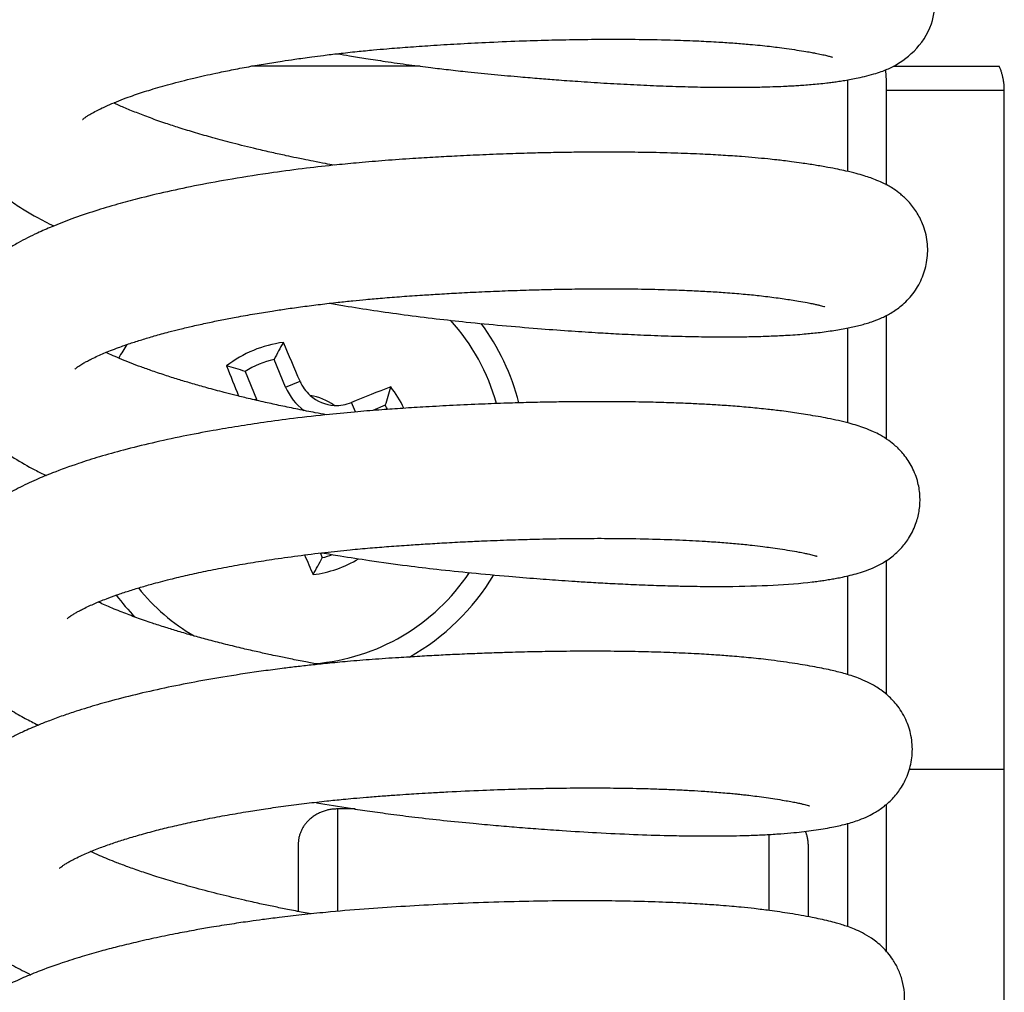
# Model space of a CAD drawing. Header units: inches. Extents: x 0 to 77643, y -44170 to 0.
# Tile 196 of 256: x 75415.64 to 75418.15, y -39696.2 to -39693.72. Entities that reach past the tile are written whole.
import ezdxf

# ---------------------------------------------------------------- set-up
doc = ezdxf.new("R2010")
doc.units = ezdxf.units.IN
doc.header["$MEASUREMENT"] = 0
doc.layers.add('FAKRO LOFT LADDERS', color=7, linetype='Continuous')

msp = doc.modelspace()

# ---------------------------------------------------------------- linework, layer by layer
at = {"layer": 'FAKRO LOFT LADDERS', "color": 7, "linetype": 'Continuous'}
for p, q in [((75416.66525, -39693.83961), (75416.23504, -39693.83961)), ((75417.87058, -39693.83961), (75418.14137, -39693.83961)), ((75417.75407, -39693.87457), (75417.75407, -39694.10774)), ((75417.85407, -39694.14249), (75417.85407, -39693.90056)), ((75417.85407, -39693.90056), (75418.15407, -39693.90056)), ((75418.15407, -39695.63176), (75418.15407, -39693.90056)), ((75417.85407, -39694.79028), (75417.85407, -39694.4744)), ((75417.75407, -39694.50701), (75417.75407, -39694.74863)), ((75416.32206, -39694.65783), (75416.29265, -39694.58691)), ((75416.21864, -39694.6176), (75416.24805, -39694.68852)), ((75416.32206, -39694.65783), (75416.3587, -39694.64263)), ((75416.24805, -39694.68852), (75416.24368, -39694.69033)), ((75416.49973, -39694.72095), (75416.48973, -39694.69685)), ((75416.57599, -39694.70402), (75416.544, -39694.71729)), ((75416.41058, -39695.08046), (75416.4155, -39695.09232)), ((75417.85407, -39695.44089), (75417.85407, -39695.09869)), ((75417.75407, -39695.13893), (75417.75407, -39695.39043)), ((75417.91207, -39695.63176), (75418.15407, -39695.63176)), ((75418.15407, -39698.80376), (75418.15407, -39695.63176)), ((75417.85407, -39696.09786), (75417.85407, -39695.72036)), ((75416.49891, -39695.73281), (75416.45407, -39695.73281)), ((75416.45407, -39695.73281), (75416.45407, -39695.99387)), ((75417.75407, -39695.77007), (75417.75407, -39696.03254)), ((75417.55407, -39695.79781), (75417.55407, -39695.99156)), ((75416.35407, -39695.82269), (75416.35407, -39695.99414)), ((75417.65407, -39695.82269), (75417.65407, -39696.00742))]:
    msp.add_line(p, q, dxfattribs=at)
for centre, radius, start, end in [((75416.35407, -39694.83961), 0.52437, 15.48322, 42.22738), ((75416.35407, -39694.83961), 0.58, 14.15561, 36.41755), ((75416.35407, -39694.83961), 0.52437, 146.36167, 150.78132), ((75416.35407, -39694.83961), 0.29831, 97.30288, 127.74246), ((75417.0805, -39694.98762), 0.8839, 149.85398, 153.04177), ((75405.09387, -39699.42939), 12.23966, 23.022062, 23.526105), ((75416.35407, -39694.83961), 0.26006, 103.6614, 121.38395), ((75427.55796, -39690.11404), 12.23966, 201.519242, 201.905534), ((75415.94555, -39695.45826), 0.8839, 72.00358, 75.19136), ((75416.45195, -39694.60302), 0.10131, 203.01833, 228.33178), ((75416.45132, -39694.60422), 0.13994, 202.52267, 233.85099), ((75421.08068, -39706.04615), 12.24269, 111.519448, 112.023999), ((75415.73488, -39694.43112), 0.88428, 342.02426, 345.20981), ((75416.35407, -39694.83961), 0.29831, 25.4282, 37.77944), ((75416.11878, -39694.74212), 0.13994, 21.16371, 22.52267), ((75416.35407, -39694.83961), 0.16378, 55.84311, 79.26133), ((75416.45132, -39694.60422), 0.1, 228.13846, 266.96599), ((75416.45169, -39694.60265), 0.10159, 266.80733, 291.99299), ((75416.35407, -39694.83961), 0.26006, 28.78804, 31.42538), ((75427.61604, -39690.24908), 12.24158, 203.270506, 203.526077), ((75415.62764, -39694.69161), 0.8839, 329.85398, 333.04177), ((75416.35407, -39694.83961), 0.26006, 283.6614, 289.65282), ((75416.35407, -39694.83961), 0.29831, 277.30288, 301.08561), ((75416.35407, -39694.83961), 0.52437, 274.58674, 326.31213), ((75416.35407, -39694.83961), 0.58, 299.27129, 329.24462), ((75416.35407, -39694.83961), 0.52437, 218.99769, 239.59525), ((75416.35407, -39694.83961), 0.58, 216.89901, 224.17301)]:
    msp.add_arc(centre, radius, start, end, dxfattribs=at)
for points, knots in [([(75416.45378, -39693.8078), (75416.46408, -39693.80958), (75416.48814, -39693.81365), (75416.52883, -39693.82023), (75416.57966, -39693.82798), (75416.63495, -39693.83578), (75416.68871, -39693.84276), (75416.73837, -39693.84871), (75416.79276, -39693.85473), (75416.85426, -39693.86077), (75416.91525, -39693.86631), (75416.96747, -39693.87071), (75417.01608, -39693.87455), (75417.0711, -39693.87856), (75417.13457, -39693.88268), (75417.20184, -39693.88643), (75417.26842, -39693.88946), (75417.33303, -39693.89169), (75417.39398, -39693.89305), (75417.45026, -39693.89357), (75417.49869, -39693.89335), (75417.53861, -39693.89262), (75417.57029, -39693.89164), (75417.59359, -39693.89064), (75417.61173, -39693.8897), (75417.62703, -39693.8888), (75417.64406, -39693.88764), (75417.66264, -39693.88617), (75417.68218, -39693.88437), (75417.69985, -39693.88245), (75417.71528, -39693.88054), (75417.72975, -39693.87855), (75417.74427, -39693.87628), (75417.76004, -39693.8736), (75417.77792, -39693.87021), (75417.79893, -39693.86563), (75417.81983, -39693.86012), (75417.83874, -39693.85404), (75417.85456, -39693.84789), (75417.89418, -39693.83034), (75417.98783, -39693.7575), (75417.97814, -39693.61708), (75417.93896, -39693.55788), (75417.91498, -39693.53341), (75417.89229, -39693.51659), (75417.8712, -39693.50434), (75417.85092, -39693.49501), (75417.83375, -39693.48854), (75417.81935, -39693.48378), (75417.80701, -39693.48008), (75417.79429, -39693.47661), (75417.77974, -39693.47296), (75417.76195, -39693.46889), (75417.74086, -39693.46457), (75417.72095, -39693.46086), (75417.70292, -39693.45775), (75417.68516, -39693.45485), (75417.65763, -39693.45064), (75417.62156, -39693.44562), (75417.57991, -39693.44085), (75417.54209, -39693.43718), (75417.5075, -39693.43431), (75417.4726, -39693.43181), (75417.43458, -39693.42947), (75417.38783, -39693.42713), (75417.33202, -39693.42503), (75417.27059, -39693.42349), (75417.2055, -39693.42263), (75417.1426, -39693.42248), (75417.08429, -39693.42291), (75417.03475, -39693.42366), (75416.98077, -39693.4248), (75416.91826, -39693.42661), (75416.84179, -39693.42953), (75416.75719, -39693.43359), (75416.66192, -39693.43919), (75416.56777, -39693.44595), (75416.36913, -39693.46437), (75416.18506, -39693.49185), (75416.03092, -39693.52531), (75415.97448, -39693.53887), (75415.92158, -39693.55288), (75415.86835, -39693.56846), (75415.81537, -39693.58581), (75415.76659, -39693.60388), (75415.71863, -39693.62396), (75415.67331, -39693.64566), (75415.62908, -39693.67125), (75415.53504, -39693.73677), (75415.46124, -39693.84938), (75415.47218, -39693.97087), (75415.48249, -39694.01136), (75415.49864, -39694.04902), (75415.52009, -39694.0847), (75415.54613, -39694.11756), (75415.57834, -39694.14978), (75415.61382, -39694.17835), (75415.64976, -39694.20269), (75415.68786, -39694.2252), (75415.71535, -39694.23937), (75415.73101, -39694.24689)], [0.896904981, 0.896904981, 0.896904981, 0.896904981, 0.896960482, 0.897034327, 0.897122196, 0.897230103, 0.897325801, 0.897404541, 0.897490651, 0.89761134, 0.897728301, 0.897814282, 0.897891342, 0.897991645, 0.898115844, 0.898246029, 0.898377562, 0.898510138, 0.898643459, 0.898769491, 0.898890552, 0.898988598, 0.899068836, 0.899138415, 0.899176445, 0.899220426, 0.899270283, 0.899325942, 0.899387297, 0.899452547, 0.899500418, 0.899545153, 0.899599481, 0.899659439, 0.899726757, 0.899816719, 0.899920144, 0.899998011, 0.900058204, 0.900111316, 0.900456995, 0.900728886, 0.900811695, 0.900893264, 0.900965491, 0.901037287, 0.901126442, 0.901207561, 0.901258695, 0.901313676, 0.901369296, 0.901420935, 0.90149709, 0.901582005, 0.901661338, 0.901716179, 0.901767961, 0.901838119, 0.901976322, 0.902083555, 0.902176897, 0.902266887, 0.902338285, 0.90242546, 0.90252862, 0.902647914, 0.902780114, 0.902903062, 0.903030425, 0.903138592, 0.903227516, 0.903301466, 0.903430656, 0.903561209, 0.903704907, 0.903873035, 0.90405791, 0.904196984, 0.904925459, 0.90505879, 0.905176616, 0.905295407, 0.905421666, 0.905560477, 0.905700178, 0.905820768, 0.905980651, 0.90612811, 0.906261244, 0.906995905, 0.907097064, 0.907215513, 0.907326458, 0.907437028, 0.907560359, 0.907690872, 0.907836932, 0.90795586, 0.908068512, 0.908205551, 0.908205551, 0.908205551, 0.908205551]), ([(75415.80446, -39693.97564), (75415.80448, -39693.97561), (75415.80486, -39693.97521), (75415.80666, -39693.97362), (75415.8055, -39693.97471), (75415.80659, -39693.97373), (75415.80818, -39693.97245), (75415.81153, -39693.96988), (75415.81723, -39693.96598), (75415.82605, -39693.96059), (75415.83849, -39693.95378), (75415.85307, -39693.94655), (75415.86993, -39693.93881), (75415.89019, -39693.93026), (75415.91336, -39693.92133), (75415.94238, -39693.91101), (75415.97888, -39693.89915), (75416.02887, -39693.88472), (75416.07559, -39693.8728), (75416.11529, -39693.86359), (75416.14709, -39693.85662), (75416.18445, -39693.84895), (75416.22672, -39693.84096), (75416.26991, -39693.83344), (75416.3093, -39693.82712), (75416.34122, -39693.82236), (75416.36641, -39693.81879), (75416.39074, -39693.8155), (75416.42123, -39693.81158), (75416.45976, -39693.80697), (75416.50238, -39693.80234), (75416.54325, -39693.79834), (75416.58621, -39693.79452), (75416.63467, -39693.79074), (75416.69454, -39693.7866), (75416.76055, -39693.78255), (75416.83607, -39693.77861), (75416.91393, -39693.77535), (75416.99133, -39693.77295), (75417.06576, -39693.77142), (75417.1436, -39693.7707), (75417.22776, -39693.77104), (75417.30617, -39693.77265), (75417.37295, -39693.77515), (75417.42403, -39693.77783), (75417.46743, -39693.78073), (75417.50236, -39693.78358), (75417.53143, -39693.78636), (75417.55467, -39693.78888), (75417.57698, -39693.79161), (75417.60067, -39693.79477), (75417.62533, -39693.79834), (75417.64677, -39693.80175), (75417.66238, -39693.80449), (75417.67457, -39693.80675), (75417.68875, -39693.80961), (75417.70107, -39693.81244), (75417.70989, -39693.81475), (75417.71434, -39693.81609), (75417.7158, -39693.81657), (75417.71619, -39693.81671), (75417.71619, -39693.81671)], [0.093693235, 0.093693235, 0.093693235, 0.093693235, 0.0937428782, 0.0937665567, 0.0937819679, 0.0938096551, 0.093834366, 0.0938919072, 0.0939639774, 0.0940269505, 0.094118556, 0.094194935, 0.0942617, 0.0943548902, 0.0944498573, 0.0945244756, 0.094656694, 0.0947973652, 0.0949564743, 0.095026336, 0.0950949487, 0.0951879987, 0.0952881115, 0.0953823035, 0.0954734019, 0.0955405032, 0.0955833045, 0.0956306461, 0.0956903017, 0.095768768, 0.0958625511, 0.0959437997, 0.0960092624, 0.0961134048, 0.0962247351, 0.0963544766, 0.0964931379, 0.0966599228, 0.0968064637, 0.0969490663, 0.097106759, 0.0972861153, 0.0974875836, 0.0976357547, 0.0977650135, 0.0978756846, 0.0979855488, 0.0980649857, 0.0981407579, 0.0982088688, 0.0982923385, 0.0983945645, 0.0984919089, 0.0985669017, 0.098614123, 0.0987030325, 0.0987968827, 0.098883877, 0.0989544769, 0.0989988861, 0.0990334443, 0.0990334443, 0.0990334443, 0.0990334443]), ([(75416.44542, -39694.09204), (75416.43811, -39694.0907), (75416.42038, -39694.0874), (75416.39406, -39694.08233), (75416.36941, -39694.0774), (75416.3465, -39694.07269), (75416.3198, -39694.06704), (75416.28586, -39694.05957), (75416.23991, -39694.04893), (75416.1895, -39694.03645), (75416.13773, -39694.0226), (75416.09232, -39694.00957), (75416.05221, -39693.99726), (75416.0136, -39693.9846), (75415.97677, -39693.97166), (75415.94114, -39693.95811), (75415.90981, -39693.94517), (75415.89168, -39693.93701), (75415.88362, -39693.93317)], [0.0906761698, 0.0906761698, 0.0906761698, 0.0906761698, 0.0907204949, 0.090783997, 0.0908369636, 0.0908730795, 0.0909277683, 0.0910058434, 0.0910907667, 0.0912288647, 0.0913488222, 0.0914581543, 0.0915670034, 0.0916629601, 0.0917776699, 0.0918920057, 0.0920040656, 0.0921080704, 0.0921080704, 0.0921080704, 0.0921080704]), ([(75416.43463, -39694.44396), (75416.44707, -39694.44611), (75416.4841, -39694.45235), (75416.54738, -39694.46228), (75416.62536, -39694.47331), (75416.70429, -39694.48324), (75416.78768, -39694.49241), (75416.87418, -39694.50056), (75416.961, -39694.50797), (75417.04008, -39694.51388), (75417.10658, -39694.51824), (75417.16796, -39694.52175), (75417.2304, -39694.52478), (75417.29854, -39694.52736), (75417.36485, -39694.529), (75417.42276, -39694.52962), (75417.47088, -39694.52951), (75417.51407, -39694.52884), (75417.55549, -39694.52761), (75417.60016, -39694.52549), (75417.64104, -39694.52258), (75417.68304, -39694.51841), (75417.7208, -39694.51322), (75417.75546, -39694.50704), (75417.78677, -39694.50001), (75417.81447, -39694.49199), (75417.84115, -39694.48173), (75417.8675, -39694.46815), (75417.89624, -39694.44771), (75417.92473, -39694.41749), (75417.9469, -39694.37812), (75417.95901, -39694.33406), (75417.95948, -39694.28612), (75417.94864, -39694.24452), (75417.93045, -39694.20956), (75417.91094, -39694.18467), (75417.88967, -39694.16509), (75417.86993, -39694.15088), (75417.84909, -39694.13912), (75417.82991, -39694.1306), (75417.81328, -39694.1243), (75417.79594, -39694.1186), (75417.77518, -39694.11271), (75417.75323, -39694.10736), (75417.72837, -39694.10204), (75417.70299, -39694.09718), (75417.67228, -39694.09193), (75417.6412, -39694.08721), (75417.61387, -39694.08338), (75417.59261, -39694.08068), (75417.57223, -39694.07831), (75417.54843, -39694.07576), (75417.51873, -39694.07294), (75417.481, -39694.06984), (75417.43679, -39694.06679), (75417.38295, -39694.06386), (75417.32007, -39694.06132), (75417.25007, -39694.05951), (75417.17956, -39694.05866), (75417.11549, -39694.0586), (75417.05844, -39694.05907), (75417.00502, -39694.05992), (75416.95067, -39694.06117), (75416.8906, -39694.063), (75416.82631, -39694.06547), (75416.76297, -39694.06844), (75416.7035, -39694.07167), (75416.64216, -39694.07543), (75416.57693, -39694.0799), (75416.5121, -39694.08533), (75416.44509, -39694.09182), (75416.37192, -39694.1), (75416.28229, -39694.11173), (75416.19006, -39694.12604), (75416.10006, -39694.14247), (75416.01965, -39694.15935), (75415.95132, -39694.17577), (75415.88997, -39694.19232), (75415.83356, -39694.20926), (75415.77768, -39694.22829), (75415.72945, -39694.24704), (75415.68369, -39694.26716), (75415.64657, -39694.28577), (75415.61257, -39694.30582), (75415.58771, -39694.3225), (75415.56186, -39694.34238), (75415.54003, -39694.36207), (75415.52253, -39694.38071), (75415.51039, -39694.39534), (75415.50025, -39694.40886), (75415.48989, -39694.4245), (75415.48063, -39694.4408), (75415.47358, -39694.45532), (75415.46831, -39694.46779), (75415.46349, -39694.48077), (75415.45666, -39694.50286), (75415.45105, -39694.53207), (75415.44922, -39694.56894), (75415.4521, -39694.60096), (75415.45917, -39694.63375), (75415.46961, -39694.66421), (75415.4852, -39694.69606), (75415.50813, -39694.73166), (75415.5407, -39694.76936), (75415.58282, -39694.80626), (75415.63017, -39694.83929), (75415.67356, -39694.86418), (75415.70187, -39694.87838), (75415.71161, -39694.88306)], [0.90972572, 0.90972572, 0.90972572, 0.90972572, 0.909792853, 0.909924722, 0.91006172, 0.910204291, 0.910338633, 0.910499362, 0.910660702, 0.910803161, 0.910930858, 0.911032, 0.911153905, 0.911296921, 0.911446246, 0.911576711, 0.911685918, 0.911786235, 0.911896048, 0.912010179, 0.912152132, 0.91226262, 0.912404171, 0.912546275, 0.912675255, 0.912798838, 0.912905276, 0.91299635, 0.913083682, 0.913178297, 0.913267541, 0.91335289, 0.91344216, 0.913535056, 0.91360515, 0.913677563, 0.913740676, 0.913801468, 0.913891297, 0.913966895, 0.914035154, 0.914106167, 0.914194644, 0.91430377, 0.914380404, 0.914476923, 0.91458858, 0.914697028, 0.914771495, 0.914830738, 0.91487668, 0.914937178, 0.915019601, 0.915103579, 0.915213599, 0.915330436, 0.915465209, 0.915616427, 0.915758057, 0.915878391, 0.915980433, 0.916075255, 0.916170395, 0.916273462, 0.916395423, 0.916509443, 0.916605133, 0.916705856, 0.916829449, 0.916946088, 0.917046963, 0.917185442, 0.917339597, 0.91753884, 0.917708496, 0.91787257, 0.918038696, 0.918156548, 0.918296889, 0.918450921, 0.918592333, 0.918703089, 0.918860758, 0.918952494, 0.919041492, 0.919125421, 0.919230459, 0.91930508, 0.919346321, 0.919392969, 0.919447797, 0.919502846, 0.919547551, 0.919579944, 0.919611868, 0.919658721, 0.919763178, 0.919845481, 0.919947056, 0.920014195, 0.920112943, 0.92020551, 0.92030909, 0.920470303, 0.920639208, 0.920801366, 0.920969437, 0.921054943, 0.921054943, 0.921054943, 0.921054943]), ([(75415.78483, -39694.6118), (75415.78482, -39694.61182), (75415.78563, -39694.61098), (75415.78852, -39694.60857), (75415.79203, -39694.60595), (75415.79275, -39694.60545), (75415.79819, -39694.60174), (75415.80169, -39694.59959), (75415.80843, -39694.59562), (75415.81672, -39694.59109), (75415.82834, -39694.58513), (75415.84246, -39694.57844), (75415.85877, -39694.5713), (75415.87586, -39694.56431), (75415.898, -39694.55585), (75415.92448, -39694.54655), (75415.95476, -39694.53678), (75415.98248, -39694.52854), (75416.0053, -39694.52216), (75416.0269, -39694.51637), (75416.05372, -39694.50955), (75416.08642, -39694.50176), (75416.12217, -39694.49382), (75416.15891, -39694.48625), (75416.19904, -39694.47853), (75416.24175, -39694.47096), (75416.28446, -39694.46402), (75416.32511, -39694.4579), (75416.36606, -39694.4522), (75416.41024, -39694.44657), (75416.45304, -39694.44162), (75416.49182, -39694.43753), (75416.52951, -39694.43389), (75416.57103, -39694.43023), (75416.61907, -39694.42656), (75416.6677, -39694.4232), (75416.71617, -39694.42014), (75416.76672, -39694.41726), (75416.82267, -39694.41447), (75416.88256, -39694.41194), (75416.93974, -39694.40999), (75416.99405, -39694.40856), (75417.04699, -39694.40756), (75417.10473, -39694.40694), (75417.16948, -39694.40688), (75417.23757, -39694.40765), (75417.30165, -39694.40926), (75417.35575, -39694.41138), (75417.40178, -39694.41378), (75417.44558, -39694.41663), (75417.48859, -39694.42012), (75417.52415, -39694.4237), (75417.5513, -39694.42691), (75417.57243, -39694.42969), (75417.59264, -39694.4325), (75417.61185, -39694.43538), (75417.63181, -39694.43861), (75417.64957, -39694.44178), (75417.66351, -39694.44454), (75417.67212, -39694.44639), (75417.67768, -39694.44767), (75417.68159, -39694.4486), (75417.68643, -39694.44981), (75417.69218, -39694.45137), (75417.69573, -39694.45248), (75417.6965, -39694.45276), (75417.69654, -39694.45278)], [0.0808481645, 0.0808481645, 0.0808481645, 0.0808481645, 0.0809506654, 0.0809882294, 0.0810262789, 0.0810517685, 0.0810977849, 0.0811471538, 0.0811895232, 0.0812469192, 0.0813061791, 0.0813850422, 0.0814528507, 0.0815203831, 0.0815974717, 0.081698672, 0.0817928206, 0.0818849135, 0.0819371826, 0.0819904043, 0.0820640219, 0.0821484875, 0.0822393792, 0.082325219, 0.0824077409, 0.0825139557, 0.0826080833, 0.0826830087, 0.0827703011, 0.08286188, 0.0829519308, 0.0830268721, 0.0830917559, 0.083173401, 0.0832690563, 0.0833700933, 0.0834537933, 0.0835480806, 0.0836610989, 0.0837766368, 0.0838958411, 0.0839964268, 0.0840992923, 0.0842149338, 0.0843512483, 0.0845078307, 0.0846604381, 0.0847904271, 0.0848981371, 0.0850096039, 0.0851419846, 0.0852674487, 0.0853405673, 0.0854141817, 0.0854898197, 0.0855643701, 0.0856450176, 0.0857533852, 0.0858245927, 0.0858811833, 0.0859147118, 0.0859441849, 0.0859751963, 0.0860397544, 0.0861316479, 0.086174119, 0.086174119, 0.086174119, 0.086174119]), ([(75416.42589, -39694.72813), (75416.41639, -39694.72639), (75416.39202, -39694.72184), (75416.35313, -39694.71421), (75416.31071, -39694.70541), (75416.26845, -39694.69616), (75416.22924, -39694.68709), (75416.19444, -39694.67861), (75416.15915, -39694.66964), (75416.12301, -39694.65998), (75416.08531, -39694.6493), (75416.05111, -39694.63907), (75416.01674, -39694.62822), (75415.98391, -39694.61719), (75415.95377, -39694.60641), (75415.92772, -39694.59653), (75415.90384, -39694.58692), (75415.88263, -39694.57787), (75415.86951, -39694.57185), (75415.86391, -39694.56919)], [0.0778242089, 0.0778242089, 0.0778242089, 0.0778242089, 0.0778816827, 0.0779723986, 0.07806378, 0.0781478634, 0.0782432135, 0.0783208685, 0.0783822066, 0.0784871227, 0.0785762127, 0.0786606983, 0.0787496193, 0.0788518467, 0.0789383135, 0.0790204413, 0.0791007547, 0.0791821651, 0.0792563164, 0.0792563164, 0.0792563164, 0.0792563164]), ([(75416.41461, -39695.07997), (75416.42996, -39695.08262), (75416.47015, -39695.08936), (75416.54259, -39695.1006), (75416.62504, -39695.11196), (75416.7119, -39695.12249), (75416.7985, -39695.13147), (75416.88377, -39695.13922), (75416.96031, -39695.14549), (75417.01653, -39695.14962), (75417.06264, -39695.15273), (75417.10374, -39695.15529), (75417.15107, -39695.15795), (75417.20414, -39695.16054), (75417.26101, -39695.1628), (75417.3123, -39695.1643), (75417.35409, -39695.16513), (75417.38419, -39695.16549), (75417.40718, -39695.16563), (75417.42346, -39695.16564), (75417.43587, -39695.1656), (75417.52847, -39695.16507), (75417.60961, -39695.16112), (75417.67994, -39695.15222), (75417.6948, -39695.15009), (75417.70903, -39695.1478), (75417.7234, -39695.1453), (75417.73895, -39695.14232), (75417.757, -39695.13841), (75417.77687, -39695.13335), (75417.79754, -39695.127), (75417.81816, -39695.11912), (75417.84108, -39695.108), (75417.86605, -39695.09211), (75417.89177, -39695.06878), (75417.91456, -39695.03848), (75417.92992, -39695.00594), (75417.93845, -39694.97042), (75417.94011, -39694.93581), (75417.93465, -39694.89844), (75417.92028, -39694.86102), (75417.89968, -39694.83014), (75417.87814, -39694.80795), (75417.85764, -39694.79182), (75417.83842, -39694.77998), (75417.81813, -39694.76991), (75417.79887, -39694.76216), (75417.77872, -39694.75539), (75417.75679, -39694.7491), (75417.73284, -39694.74323), (75417.70561, -39694.73747), (75417.67971, -39694.73263), (75417.65506, -39694.72845), (75417.63126, -39694.72475), (75417.60879, -39694.72148), (75417.58278, -39694.71794), (75417.54932, -39694.71394), (75417.50799, -39694.70976), (75417.46357, -39694.70607), (75417.42084, -39694.70314), (75417.38046, -39694.70086), (75417.33874, -39694.69891), (75417.29167, -39694.69719), (75417.23577, -39694.69576), (75417.17406, -39694.69486), (75417.11109, -39694.69464), (75417.05299, -39694.69499), (75416.99759, -39694.69577), (75416.94289, -39694.69695), (75416.88376, -39694.69866), (75416.81933, -39694.70103), (75416.75039, -39694.70415), (75416.68295, -39694.70779), (75416.62234, -39694.71155), (75416.56464, -39694.71549), (75416.50223, -39694.72052), (75416.42653, -39694.72771), (75416.34633, -39694.7368), (75416.26869, -39694.74714), (75416.20058, -39694.75743), (75416.13165, -39694.76907), (75416.05808, -39694.78306), (75415.98165, -39694.79965), (75415.9108, -39694.81722), (75415.84838, -39694.83477), (75415.78756, -39694.85399), (75415.73378, -39694.87346), (75415.68331, -39694.89446), (75415.64026, -39694.91484), (75415.59785, -39694.93846), (75415.56766, -39694.95878), (75415.54411, -39694.9773), (75415.52955, -39694.9899), (75415.51358, -39695.00534), (75415.50071, -39695.01936), (75415.48698, -39695.03624), (75415.47347, -39695.05524), (75415.46044, -39695.07747), (75415.45007, -39695.10008), (75415.44161, -39695.12307), (75415.43409, -39695.15181), (75415.42949, -39695.18913), (75415.43117, -39695.22996), (75415.43866, -39695.26743), (75415.45184, -39695.30503), (75415.4698, -39695.33973), (75415.49092, -39695.37002), (75415.51204, -39695.39457), (75415.53224, -39695.41488), (75415.55344, -39695.43346), (75415.57524, -39695.45042), (75415.59596, -39695.465), (75415.62184, -39695.48166), (75415.65127, -39695.49864), (75415.67692, -39695.51182), (75415.68985, -39695.5181), (75415.69173, -39695.519)], [0.922571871, 0.922571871, 0.922571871, 0.922571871, 0.922654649, 0.922787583, 0.92295666, 0.923088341, 0.923243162, 0.923411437, 0.923540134, 0.923655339, 0.923719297, 0.923796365, 0.923886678, 0.923990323, 0.924107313, 0.924230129, 0.924311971, 0.924379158, 0.924431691, 0.924469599, 0.92449292, 0.924518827, 0.925125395, 0.925176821, 0.92522811, 0.925281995, 0.925335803, 0.925392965, 0.925472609, 0.925559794, 0.92564861, 0.925738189, 0.92581185, 0.925902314, 0.925983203, 0.92605242, 0.926134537, 0.926198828, 0.926263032, 0.926332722, 0.926416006, 0.926496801, 0.926565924, 0.926624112, 0.926700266, 0.926770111, 0.926862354, 0.926944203, 0.92703356, 0.927147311, 0.927250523, 0.927342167, 0.927431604, 0.927504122, 0.927568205, 0.927634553, 0.927730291, 0.927844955, 0.927956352, 0.928057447, 0.928144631, 0.928228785, 0.928330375, 0.928442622, 0.928570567, 0.92869479, 0.928803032, 0.928895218, 0.92899919, 0.92909913, 0.929210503, 0.929339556, 0.929460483, 0.929562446, 0.929655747, 0.929762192, 0.929890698, 0.930055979, 0.93019459, 0.930318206, 0.930440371, 0.930593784, 0.930759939, 0.930921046, 0.931065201, 0.931200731, 0.931377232, 0.931499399, 0.931641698, 0.931780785, 0.931916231, 0.931967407, 0.932030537, 0.932092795, 0.932158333, 0.932206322, 0.932267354, 0.932356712, 0.932417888, 0.932470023, 0.932552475, 0.93265152, 0.932765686, 0.932867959, 0.93296421, 0.933076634, 0.933196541, 0.93327743, 0.9333587, 0.933447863, 0.933525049, 0.933599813, 0.933667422, 0.933786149, 0.933883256, 0.933899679, 0.933899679, 0.933899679, 0.933899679]), ([(75415.76527, -39695.24786), (75415.76527, -39695.24786), (75415.76527, -39695.24787), (75415.7662, -39695.24692), (75415.76936, -39695.24432), (75415.77388, -39695.24098), (75415.78, -39695.23693), (75415.78779, -39695.2323), (75415.79675, -39695.22739), (75415.80741, -39695.2219), (75415.82045, -39695.21566), (75415.83496, -39695.20921), (75415.8496, -39695.2031), (75415.86788, -39695.19589), (75415.89159, -39695.18721), (75415.92078, -39695.17741), (75415.95204, -39695.16776), (75415.98901, -39695.15721), (75416.03076, -39695.14636), (75416.07759, -39695.13534), (75416.12566, -39695.12501), (75416.17726, -39695.11496), (75416.23147, -39695.10543), (75416.28978, -39695.0962), (75416.35301, -39695.0873), (75416.41981, -39695.07912), (75416.48158, -39695.0726), (75416.53604, -39695.0676), (75416.5865, -39695.06358), (75416.63343, -39695.06028), (75416.68047, -39695.05722), (75416.72834, -39695.05438), (75416.778, -39695.05177), (75416.82289, -39695.04971), (75416.86061, -39695.04817), (75416.90241, -39695.04666), (75416.95575, -39695.04506), (75417.02193, -39695.04368), (75417.0916, -39695.04296), (75417.16782, -39695.04304), (75417.24675, -39695.04426), (75417.32413, -39695.04682), (75417.38572, -39695.05001), (75417.43446, -39695.05336), (75417.47426, -39695.05672), (75417.50887, -39695.06025), (75417.53657, -39695.06362), (75417.56006, -39695.06675), (75417.58354, -39695.07011), (75417.60782, -39695.07393), (75417.62874, -39695.07763), (75417.64385, -39695.0806), (75417.65347, -39695.08268), (75417.66047, -39695.0843), (75417.66719, -39695.08597), (75417.67236, -39695.0874), (75417.67601, -39695.08852), (75417.67693, -39695.08885), (75417.67694, -39695.08885), (75417.67694, -39695.08885)], [0.0679955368, 0.0679955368, 0.0679955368, 0.0679955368, 0.0680037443, 0.0680863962, 0.0681478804, 0.0682089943, 0.0682740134, 0.0683421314, 0.0683899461, 0.0684469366, 0.0685211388, 0.0685859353, 0.0686430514, 0.0687032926, 0.0687983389, 0.0688964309, 0.0689902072, 0.0690836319, 0.0692134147, 0.0693249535, 0.0694370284, 0.0695591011, 0.069679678, 0.0697952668, 0.069931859, 0.0700721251, 0.0701984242, 0.0702984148, 0.070391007, 0.0704909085, 0.0705693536, 0.0706618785, 0.0707663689, 0.0708555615, 0.0709217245, 0.0709857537, 0.0711001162, 0.0712366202, 0.0713830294, 0.0715284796, 0.0717201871, 0.071906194, 0.0720739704, 0.072186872, 0.0723021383, 0.0724195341, 0.072510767, 0.0725813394, 0.0726718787, 0.0727795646, 0.072889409, 0.0729718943, 0.0730338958, 0.0730755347, 0.0731269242, 0.0731942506, 0.0732578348, 0.0733151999, 0.0733234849, 0.0733234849, 0.0733234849, 0.0733234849]), ([(75416.40613, -39695.36419), (75416.40595, -39695.36415), (75416.39503, -39695.36215), (75416.37089, -39695.35762), (75416.3362, -39695.35081), (75416.30494, -39695.34437), (75416.27576, -39695.33814), (75416.2447, -39695.33128), (75416.20596, -39695.3223), (75416.16416, -39695.31207), (75416.12315, -39695.30141), (75416.08472, -39695.29084), (75416.04918, -39695.28051), (75416.01484, -39695.26996), (75415.97908, -39695.25834), (75415.94174, -39695.24534), (75415.90972, -39695.23326), (75415.88475, -39695.22319), (75415.86613, -39695.21527), (75415.85299, -39695.20937), (75415.84609, -39695.20612), (75415.84435, -39695.20529)], [0.06497186, 0.06497186, 0.06497186, 0.06497186, 0.064972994, 0.0650378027, 0.0651186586, 0.0651873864, 0.065233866, 0.065303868, 0.0653871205, 0.0654881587, 0.065585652, 0.0656745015, 0.0657667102, 0.06585075, 0.0659440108, 0.0660603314, 0.0661773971, 0.0662476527, 0.0663167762, 0.066381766, 0.0664042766, 0.0664042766, 0.0664042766, 0.0664042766]), ([(75416.40056, -39695.717), (75416.42925, -39695.72192), (75416.47442, -39695.72926), (75416.53781, -39695.73866), (75416.59269, -39695.74625), (75416.65536, -39695.75418), (75416.72556, -39695.76217), (75416.79443, -39695.76892), (75416.85692, -39695.7746), (75416.91253, -39695.7793), (75416.96895, -39695.78369), (75417.03713, -39695.78852), (75417.11877, -39695.7935), (75417.20961, -39695.79783), (75417.2884, -39695.80037), (75417.35177, -39695.80152), (75417.39924, -39695.8018), (75417.43856, -39695.80158), (75417.47267, -39695.80102), (75417.50764, -39695.80007), (75417.54522, -39695.79849), (75417.58352, -39695.79613), (75417.61608, -39695.7934), (75417.64392, -39695.79044), (75417.66866, -39695.78722), (75417.69245, -39695.78344), (75417.71351, -39695.7796), (75417.73241, -39695.77562), (75417.75021, -39695.77132), (75417.76793, -39695.76625), (75417.78503, -39695.76053), (75417.80552, -39695.75209), (75417.82645, -39695.74115), (75417.85056, -39695.7249), (75417.87429, -39695.70237), (75417.89635, -39695.67244), (75417.91315, -39695.6351), (75417.92123, -39695.59085), (75417.91819, -39695.54615), (75417.90353, -39695.50201), (75417.88098, -39695.46665), (75417.85246, -39695.43805), (75417.82732, -39695.42078), (75417.80365, -39695.40826), (75417.77664, -39695.39696), (75417.74698, -39695.38764), (75417.70886, -39695.37815), (75417.66598, -39695.36955), (75417.61365, -39695.36094), (75417.55869, -39695.35324), (75417.50402, -39695.3473), (75417.4576, -39695.34321), (75417.41118, -39695.33984), (75417.36085, -39695.33687), (75417.30264, -39695.33428), (75417.23776, -39695.33228), (75417.16788, -39695.33105), (75417.09479, -39695.33068), (75417.02533, -39695.33113), (75416.9713, -39695.332), (75416.93119, -39695.33289), (75416.89731, -39695.33378), (75416.8571, -39695.33502), (75416.8099, -39695.33675), (75416.76063, -39695.33886), (75416.71177, -39695.34126), (75416.66225, -39695.34397), (75416.60568, -39695.34743), (75416.54414, -39695.35161), (75416.48352, -39695.35658), (75416.43154, -39695.36147), (75416.3881, -39695.366), (75416.34977, -39695.37035), (75416.30922, -39695.37529), (75416.24966, -39695.38314), (75416.17476, -39695.39436), (75416.0904, -39695.40904), (75416.01251, -39695.42456), (75415.9385, -39695.44135), (75415.88256, -39695.45578), (75415.84219, -39695.46718), (75415.81512, -39695.47525), (75415.78573, -39695.48452), (75415.75349, -39695.49539), (75415.72139, -39695.50712), (75415.69391, -39695.51798), (75415.67162, -39695.52741), (75415.64972, -39695.53722), (75415.62349, -39695.54985), (75415.59306, -39695.56605), (75415.56156, -39695.58552), (75415.53259, -39695.60648), (75415.50714, -39695.62822), (75415.4849, -39695.65082), (75415.46315, -39695.67725), (75415.44342, -39695.70782), (75415.42756, -39695.74214), (75415.41688, -39695.77652), (75415.41149, -39695.80922), (75415.41023, -39695.84353), (75415.4132, -39695.87529), (75415.42107, -39695.90998), (75415.43239, -39695.94091), (75415.45007, -39695.97542), (75415.47441, -39696.0109), (75415.50849, -39696.04815), (75415.54687, -39696.08053), (75415.58645, -39696.10817), (75415.62708, -39696.13244), (75415.65756, -39696.14809), (75415.67248, -39696.15525)], [0.935426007, 0.935426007, 0.935426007, 0.935426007, 0.93558021, 0.935666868, 0.935761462, 0.935869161, 0.935995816, 0.936129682, 0.936231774, 0.936327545, 0.936427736, 0.936537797, 0.936703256, 0.936888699, 0.937072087, 0.937191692, 0.937302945, 0.937396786, 0.937473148, 0.937556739, 0.937667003, 0.937780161, 0.937883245, 0.937966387, 0.938049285, 0.938136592, 0.938226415, 0.938299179, 0.938374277, 0.938452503, 0.938525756, 0.938610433, 0.938674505, 0.938755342, 0.938832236, 0.938903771, 0.938989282, 0.939071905, 0.939160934, 0.93924496, 0.939338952, 0.939421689, 0.939519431, 0.939595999, 0.939689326, 0.939853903, 0.939994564, 0.940168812, 0.940340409, 0.940520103, 0.940652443, 0.940772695, 0.940868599, 0.940982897, 0.941116, 0.94124664, 0.941385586, 0.941532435, 0.941666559, 0.941772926, 0.94182759, 0.94188331, 0.941954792, 0.942041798, 0.942132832, 0.942213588, 0.942297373, 0.942391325, 0.942508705, 0.942619, 0.942710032, 0.942784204, 0.942851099, 0.942916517, 0.943004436, 0.943178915, 0.943338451, 0.943496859, 0.943653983, 0.943812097, 0.943875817, 0.943939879, 0.944009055, 0.944096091, 0.94419021, 0.944269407, 0.944329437, 0.944386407, 0.944467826, 0.944576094, 0.944685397, 0.944788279, 0.944889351, 0.94497905, 0.945063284, 0.945181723, 0.94528048, 0.945370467, 0.945467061, 0.945539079, 0.94564025, 0.945716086, 0.94582215, 0.945906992, 0.946037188, 0.946188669, 0.946350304, 0.946469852, 0.946614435, 0.94674506, 0.94674506, 0.94674506, 0.94674506]), ([(75415.74568, -39695.88396), (75415.74568, -39695.88396), (75415.74575, -39695.88389), (75415.74693, -39695.88272), (75415.75113, -39695.87935), (75415.75696, -39695.87525), (75415.7644, -39695.87058), (75415.77395, -39695.86519), (75415.78594, -39695.85889), (75415.80169, -39695.85133), (75415.81807, -39695.84414), (75415.83372, -39695.83769), (75415.85359, -39695.82997), (75415.87959, -39695.82064), (75415.91276, -39695.8098), (75415.95011, -39695.79866), (75415.99073, -39695.78765), (75416.034, -39695.77697), (75416.0773, -39695.76718), (75416.12381, -39695.75756), (75416.17342, -39695.74819), (75416.22311, -39695.7397), (75416.27315, -39695.73191), (75416.32278, -39695.72489), (75416.37484, -39695.71826), (75416.42364, -39695.71271), (75416.46342, -39695.70864), (75416.49715, -39695.70546), (75416.53013, -39695.70258), (75416.56695, -39695.6997), (75416.60316, -39695.69712), (75416.6346, -39695.695), (75416.66403, -39695.69314), (75416.69701, -39695.69116), (75416.75128, -39695.68817), (75416.82016, -39695.68497), (75416.895, -39695.6823), (75416.95719, -39695.68067), (75417.01858, -39695.67956), (75417.08525, -39695.67898), (75417.16054, -39695.67925), (75417.22562, -39695.68042), (75417.27858, -39695.68205), (75417.31841, -39695.68368), (75417.35551, -39695.68557), (75417.3934, -39695.68791), (75417.42531, -39695.69031), (75417.45032, -39695.69249), (75417.46527, -39695.69392), (75417.47576, -39695.69498), (75417.4831, -39695.69576), (75417.49165, -39695.69669), (75417.50542, -39695.69827), (75417.52498, -39695.70075), (75417.54739, -39695.7038), (75417.57098, -39695.70727), (75417.59208, -39695.71069), (75417.60986, -39695.71386), (75417.62335, -39695.7165), (75417.63394, -39695.71877), (75417.64216, -39695.72069), (75417.64932, -39695.72251), (75417.65408, -39695.72387), (75417.65702, -39695.7248), (75417.65787, -39695.72512), (75417.65776, -39695.72508), (75417.65774, -39695.72507)], [0.0551456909, 0.0551456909, 0.0551456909, 0.0551456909, 0.0551551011, 0.0552457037, 0.0553186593, 0.0553908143, 0.0554575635, 0.0555164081, 0.0555854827, 0.0556765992, 0.0557482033, 0.055804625, 0.0558677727, 0.0559751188, 0.05607679, 0.0561859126, 0.0563065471, 0.0564121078, 0.056521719, 0.0566262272, 0.0567405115, 0.0568584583, 0.0569516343, 0.0570589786, 0.0571668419, 0.0572684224, 0.0573507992, 0.05740213, 0.0574664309, 0.0575430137, 0.0576155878, 0.0576754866, 0.0577242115, 0.0577850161, 0.0578653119, 0.0580368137, 0.0581831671, 0.0583031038, 0.0584061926, 0.058554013, 0.0587148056, 0.0588873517, 0.0589888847, 0.0590853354, 0.0591766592, 0.0592693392, 0.0593846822, 0.0594428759, 0.0594884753, 0.0595203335, 0.0595404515, 0.059559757, 0.0596054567, 0.059676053, 0.0597610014, 0.0598495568, 0.0599531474, 0.0600339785, 0.0601112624, 0.0601787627, 0.0602365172, 0.060296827, 0.0603756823, 0.0604268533, 0.0604772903, 0.0604856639, 0.0604856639, 0.0604856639, 0.0604856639]), ([(75416.3869, -39696.00033), (75416.38026, -39695.99912), (75416.36011, -39695.99537), (75416.32828, -39695.98922), (75416.29137, -39695.98173), (75416.25484, -39695.97397), (75416.20891, -39695.96372), (75416.15419, -39695.95067), (75416.09521, -39695.93536), (75416.04146, -39695.9202), (75415.99515, -39695.90608), (75415.95491, -39695.89287), (75415.92118, -39695.88101), (75415.89272, -39695.87032), (75415.86882, -39695.86079), (75415.84595, -39695.85114), (75415.83203, -39695.84483), (75415.82477, -39695.84137)], [0.0521195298, 0.0521195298, 0.0521195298, 0.0521195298, 0.0521596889, 0.0522418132, 0.052314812, 0.0523896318, 0.0524731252, 0.0526113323, 0.0527537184, 0.0528840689, 0.0530065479, 0.0531144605, 0.0532173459, 0.0533046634, 0.0533832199, 0.0534585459, 0.0535525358, 0.0535525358, 0.0535525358, 0.0535525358]), ([(75416.37563, -39696.35217), (75416.37766, -39696.35252), (75416.39418, -39696.35536), (75416.42532, -39696.36055), (75416.47385, -39696.3682), (75416.52706, -39696.37603), (75416.58166, -39696.38344), (75416.63171, -39696.3897), (75416.68012, -39696.39533), (75416.72968, -39696.40061), (75416.77933, -39696.40539), (75416.82206, -39696.40931), (75416.85467, -39696.41214), (75416.88021, -39696.41429), (75416.90534, -39696.41634), (75416.93896, -39696.41896), (75416.9836, -39696.42224), (75417.03987, -39696.426), (75417.10559, -39696.42984), (75417.17647, -39696.43326), (75417.24732, -39696.43583), (75417.31156, -39696.43732), (75417.36655, -39696.43787), (75417.41123, -39696.43775), (75417.44661, -39696.43724), (75417.47363, -39696.43656), (75417.49315, -39696.4359), (75417.50735, -39696.43532), (75417.52304, -39696.4346), (75417.54419, -39696.43346), (75417.57155, -39696.43161), (75417.60064, -39696.42909), (75417.62676, -39696.42623), (75417.64991, -39696.42316), (75417.67068, -39696.41988), (75417.68971, -39696.41648), (75417.70624, -39696.41313), (75417.72224, -39696.40948), (75417.73654, -39696.40578), (75417.7512, -39696.40138), (75417.76452, -39696.39683), (75417.77782, -39696.3916), (75417.79157, -39696.38524), (75417.8072, -39696.37684), (75417.82587, -39696.36462), (75417.84841, -39696.34508), (75417.86977, -39696.31914), (75417.88593, -39696.28982), (75417.89634, -39696.25765), (75417.90037, -39696.22871), (75417.90001, -39696.19937), (75417.89477, -39696.17013), (75417.88434, -39696.14143), (75417.86764, -39696.11153), (75417.84328, -39696.08312), (75417.81607, -39696.06202), (75417.79207, -39696.04827), (75417.77293, -39696.03954), (75417.75552, -39696.0329), (75417.74049, -39696.02793), (75417.72451, -39696.02321), (75417.70648, -39696.01848), (75417.68581, -39696.0137), (75417.66226, -39696.00883), (75417.63682, -39696.00413), (75417.60943, -39695.99957), (75417.58216, -39695.99544), (75417.55206, -39695.99119), (75417.51951, -39695.98717), (75417.48708, -39695.98375), (75417.45831, -39695.98107), (75417.42593, -39695.97838), (75417.38228, -39695.9753), (75417.32431, -39695.97208), (75417.25624, -39695.96939), (75417.18269, -39695.96761), (75417.10244, -39695.96676), (75417.01454, -39695.96701), (75416.91627, -39695.96866), (75416.8143, -39695.97174), (75416.71312, -39695.97612), (75416.61581, -39695.98156), (75416.52031, -39695.98785), (75416.43616, -39695.99507), (75416.36406, -39696.0025), (75416.31033, -39696.00877), (75416.26646, -39696.0144), (75416.22618, -39696.01994), (75416.18253, -39696.02637), (75416.13671, -39696.03373), (75416.09058, -39696.04174), (75416.04378, -39696.05048), (75415.99232, -39696.06095), (75415.94103, -39696.07238), (75415.89382, -39696.08387), (75415.84814, -39696.09593), (75415.80078, -39696.10956), (75415.74682, -39696.12676), (75415.69533, -39696.1454), (75415.64765, -39696.16511), (75415.60612, -39696.18458), (75415.56915, -39696.20454), (75415.5366, -39696.22531), (75415.51026, -39696.24483), (75415.48571, -39696.26606), (75415.46256, -39696.28982), (75415.44236, -39696.31522), (75415.42545, -39696.34189), (75415.41124, -39696.37042), (75415.39919, -39696.40441), (75415.39259, -39696.43886), (75415.39047, -39696.4757), (75415.39315, -39696.50952), (75415.4018, -39696.54741), (75415.41411, -39696.58009), (75415.43011, -39696.61028), (75415.45162, -39696.6425), (75415.48155, -39696.67712), (75415.52117, -39696.71195), (75415.56161, -39696.74092), (75415.60492, -39696.76715), (75415.63673, -39696.78357), (75415.65281, -39696.79129)], [0.948262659, 0.948262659, 0.948262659, 0.948262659, 0.948273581, 0.948351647, 0.948429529, 0.94853177, 0.948633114, 0.948716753, 0.948794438, 0.948887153, 0.948977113, 0.949056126, 0.949113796, 0.949151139, 0.949193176, 0.94924913, 0.949333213, 0.949437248, 0.94956153, 0.949706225, 0.949852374, 0.949993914, 0.950117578, 0.950223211, 0.950310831, 0.950380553, 0.950432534, 0.950466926, 0.950496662, 0.950560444, 0.950646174, 0.950737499, 0.950828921, 0.950900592, 0.950976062, 0.951055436, 0.951123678, 0.951180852, 0.951257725, 0.951311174, 0.95136255, 0.951426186, 0.951473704, 0.951518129, 0.951590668, 0.951657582, 0.951729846, 0.951802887, 0.951866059, 0.951920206, 0.951971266, 0.952033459, 0.952092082, 0.95215053, 0.952241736, 0.952336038, 0.952418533, 0.952500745, 0.952574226, 0.952636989, 0.952698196, 0.952780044, 0.95287004, 0.952948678, 0.953050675, 0.953145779, 0.953226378, 0.953304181, 0.953412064, 0.953498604, 0.953559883, 0.953630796, 0.95373712, 0.953868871, 0.954021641, 0.954171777, 0.954315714, 0.95448991, 0.954666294, 0.95485152, 0.955032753, 0.955196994, 0.955358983, 0.955531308, 0.955640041, 0.955743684, 0.95582184, 0.955880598, 0.955966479, 0.956066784, 0.956142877, 0.956236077, 0.956346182, 0.956458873, 0.956562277, 0.956657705, 0.956771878, 0.956900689, 0.957064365, 0.957187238, 0.957316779, 0.957449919, 0.957551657, 0.957648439, 0.957741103, 0.957835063, 0.95793588, 0.958017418, 0.958097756, 0.958195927, 0.958304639, 0.958371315, 0.958486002, 0.958569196, 0.958680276, 0.958769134, 0.95885318, 0.959009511, 0.959170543, 0.959304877, 0.959452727, 0.959593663, 0.959593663, 0.959593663, 0.959593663])]:
    msp.add_open_spline(points, degree=3, knots=knots, dxfattribs=at)
for points, weights in [([(75417.85407, -39693.90056), (75417.85407, -39693.87439), (75417.8518, -39693.84881)], [1, 0.994286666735, 1]), ([(75418.15407, -39693.90056), (75418.15407, -39693.86959), (75418.14137, -39693.83961)], [1, 0.992029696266, 1]), ([(75416.45407, -39695.73281), (75416.35407, -39695.73281), (75416.35407, -39695.82269)], [1, 0.707106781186, 1]), ([(75417.65407, -39695.82269), (75417.65407, -39695.80571), (75417.64718, -39695.78991)], [1, 0.982625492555, 1])]:
    msp.add_rational_spline(points, weights, degree=2, dxfattribs=at)

doc.saveas('drawing.dxf')
